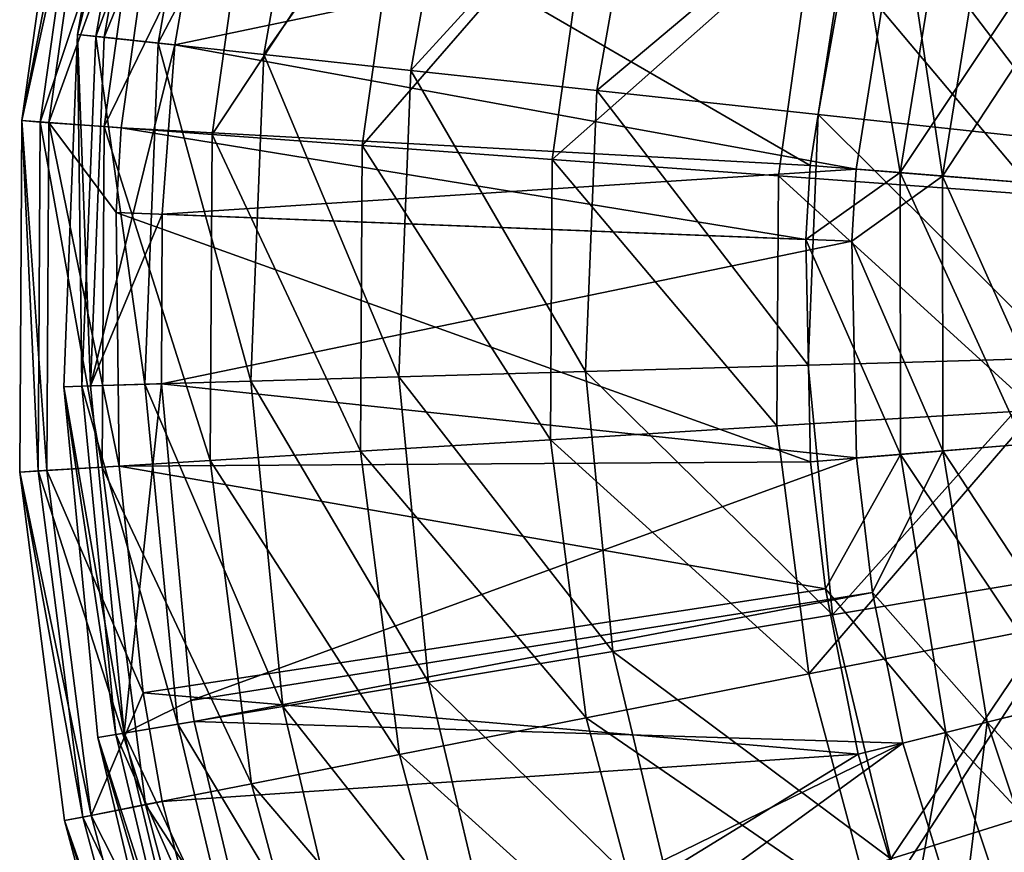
# Model space of a CAD drawing. Extents: x -239 to 258, y 86 to 555.
# Tile 8 of 256: x -239 to -198, y 178 to 213. Entities that reach past the tile are written whole.
import ezdxf

# ---------------------------------------------------------------- set-up
doc = ezdxf.new("R2010")
doc.units = 0
doc.header["$LTSCALE"] = 25.4
doc.layers.get('0').update_dxf_attribs({"color": 13, "linetype": 'CONTINUOUS'})

# ---------------------------------------------------------------- blocks, each defined once
blk = doc.blocks.new('PEAR-III-7794_1_STL')
at = {"color": 7}
mesh = blk.add_polyface(dxfattribs=at)
corners = [(-236.406, 212.075, 282.351), (-232.745, 226.317, 296.545), (-235.298, 211.955, 296.545), (-233.826, 226.587, 282.351)]
mesh.append_faces([[corners[k] for k in face] for face in [(0, 1, 2), (1, 0, 3)]], dxfattribs={"vtx0": -1, "color": 7})
mesh = blk.add_polyface(dxfattribs=at)
corners = [(-233.086, 226.402, 268.133), (-236.406, 212.075, 282.351), (-235.648, 211.993, 268.133), (-233.826, 226.587, 282.351)]
mesh.append_faces([[corners[k] for k in face] for face in [(0, 1, 2), (1, 0, 3)]], dxfattribs={"vtx0": -1, "color": 7})
mesh = blk.add_polyface(dxfattribs=at)
corners = [(-230.538, 225.767, 254.139), (-235.648, 211.993, 268.133), (-233.036, 211.711, 254.139), (-233.086, 226.402, 268.133)]
mesh.append_faces([[corners[k] for k in face] for face in [(0, 1, 2), (1, 0, 3)]], dxfattribs={"vtx0": -1, "color": 7})
mesh = blk.add_polyface(dxfattribs=at)
corners = [(-232.745, 226.317, 296.545), (-230.072, 224.737, 310.47), (-235.298, 211.955, 296.545)]
mesh.append_faces([[corners[k] for k in face] for face in [(0, 1, 2)]], dxfattribs={"color": 7})
mesh = blk.add_polyface(dxfattribs=at)
corners = [(-226.225, 224.692, 240.612), (-233.036, 211.711, 254.139), (-228.618, 211.233, 240.612), (-230.538, 225.767, 254.139)]
mesh.append_faces([[corners[k] for k in face] for face in [(0, 1, 2), (1, 0, 3)]], dxfattribs={"vtx0": -1, "color": 7})
mesh = blk.add_polyface(dxfattribs=at)
corners = [(-230.072, 224.737, 310.47), (-232.344, 211.636, 310.47), (-235.298, 211.955, 296.545)]
mesh.append_faces([[corners[k] for k in face] for face in [(0, 1, 2)]], dxfattribs={"color": 7})
mesh = blk.add_polyface(dxfattribs=at)
corners = [(-230.072, 224.737, 310.47), (-202.008, 217.997, 412.288), (-232.344, 211.636, 310.47)]
mesh.append_faces([[corners[k] for k in face] for face in [(0, 1, 2)]], dxfattribs={"color": 7})
mesh = blk.add_polyface(dxfattribs=at)
corners = [(-220.223, 223.197, 227.788), (-228.618, 211.233, 240.612), (-222.468, 210.569, 227.788), (-226.225, 224.692, 240.612)]
mesh.append_faces([[corners[k] for k in face] for face in [(0, 1, 2), (1, 0, 3)]], dxfattribs={"vtx0": -1, "color": 7})
mesh = blk.add_polyface(dxfattribs=at)
corners = [(-235.584, 222.787, 296.833), (-238.74, 208.47, 282.375), (-237.608, 208.387, 296.833), (-236.695, 223.02, 282.375)]
mesh.append_faces([[corners[k] for k in face] for face in [(0, 1, 2), (1, 0, 3)]], dxfattribs={"vtx0": -1, "color": 7})
mesh = blk.add_polyface(dxfattribs=at)
corners = [(-238.74, 208.47, 282.375), (-235.935, 222.861, 267.894), (-237.965, 208.413, 267.894), (-236.695, 223.02, 282.375)]
mesh.append_faces([[corners[k] for k in face] for face in [(0, 1, 2), (1, 0, 3)]], dxfattribs={"vtx0": -1, "color": 7})
mesh = blk.add_polyface(dxfattribs=at)
corners = [(-237.965, 208.413, 267.894), (-233.316, 222.312, 253.641), (-235.297, 208.219, 253.641), (-235.935, 222.861, 267.894)]
mesh.append_faces([[corners[k] for k in face] for face in [(0, 1, 2), (1, 0, 3)]], dxfattribs={"vtx0": -1, "color": 7})
mesh = blk.add_polyface(dxfattribs=at)
corners = [(-212.637, 221.306, 215.889), (-222.468, 210.569, 227.788), (-214.695, 209.729, 215.889), (-220.223, 223.197, 227.788)]
mesh.append_faces([[corners[k] for k in face] for face in [(0, 1, 2), (1, 0, 3)]], dxfattribs={"vtx0": -1, "color": 7})
mesh = blk.add_polyface(dxfattribs=at)
corners = [(-232.622, 222.167, 311.015), (-237.608, 208.387, 296.833), (-234.589, 208.167, 311.015), (-235.584, 222.787, 296.833)]
mesh.append_faces([[corners[k] for k in face] for face in [(0, 1, 2), (1, 0, 3)]], dxfattribs={"vtx0": -1, "color": 7})
mesh = blk.add_polyface(dxfattribs=at)
corners = [(-235.297, 208.219, 253.641), (-228.886, 221.384, 239.864), (-230.782, 207.89, 239.864), (-233.316, 222.312, 253.641)]
mesh.append_faces([[corners[k] for k in face] for face in [(0, 1, 2), (1, 0, 3)]], dxfattribs={"vtx0": -1, "color": 7})
mesh = blk.add_polyface(dxfattribs=at)
corners = [(-232.622, 222.167, 311.015), (-234.589, 208.167, 311.015), (-205.763, 206.595, 412.833)]
mesh.append_faces([[corners[k] for k in face] for face in [(0, 1, 2)]], dxfattribs={"color": 7})
mesh = blk.add_polyface(dxfattribs=at)
corners = [(-232.622, 222.167, 311.015), (-205.763, 206.595, 412.833), (-203.984, 218, 412.833)]
mesh.append_faces([[corners[k] for k in face] for face in [(0, 1, 2)]], dxfattribs={"color": 7})
mesh = blk.add_polyface(dxfattribs=at)
corners = [(-230.782, 207.89, 239.864), (-222.72, 220.093, 226.802), (-224.499, 207.431, 226.802), (-228.886, 221.384, 239.864)]
mesh.append_faces([[corners[k] for k in face] for face in [(0, 1, 2), (1, 0, 3)]], dxfattribs={"vtx0": -1, "color": 7})
mesh = blk.add_polyface(dxfattribs=at)
corners = [(-203.597, 219.053, 205.121), (-214.695, 209.729, 215.889), (-205.433, 208.728, 205.121), (-212.637, 221.306, 215.889)]
mesh.append_faces([[corners[k] for k in face] for face in [(0, 1, 2), (1, 0, 3)]], dxfattribs={"vtx0": -1, "color": 7})
mesh = blk.add_polyface(dxfattribs=at)
corners = [(-224.499, 207.431, 226.802), (-214.926, 218.46, 214.683), (-216.557, 206.852, 214.683), (-222.72, 220.093, 226.802)]
mesh.append_faces([[corners[k] for k in face] for face in [(0, 1, 2), (1, 0, 3)]], dxfattribs={"vtx0": -1, "color": 7})
mesh = blk.add_polyface(dxfattribs=at)
corners = [(-194.843, 207.583, 195.673), (-203.597, 219.053, 205.121), (-205.433, 208.728, 205.121), (-193.262, 216.477, 195.673)]
mesh.append_faces([[corners[k] for k in face] for face in [(0, 1, 2), (1, 0, 3)]], dxfattribs={"vtx0": -1, "color": 7})
mesh = blk.add_polyface(dxfattribs=at)
corners = [(-216.557, 206.852, 214.683), (-205.639, 216.515, 203.716), (-207.094, 206.163, 203.716), (-214.926, 218.46, 214.683)]
mesh.append_faces([[corners[k] for k in face] for face in [(0, 1, 2), (1, 0, 3)]], dxfattribs={"vtx0": -1, "color": 7})
mesh = blk.add_polyface(dxfattribs=at)
corners = [(-202.008, 217.997, 412.288), (-203.845, 206.441, 412.288), (-232.344, 211.636, 310.47)]
mesh.append_faces([[corners[k] for k in face] for face in [(0, 1, 2)]], dxfattribs={"color": 7})
mesh = blk.add_polyface(dxfattribs=at)
corners = [(-203.984, 218, 412.833), (-205.763, 206.595, 412.833), (-202.003, 206.295, 423.302)]
mesh.append_faces([[corners[k] for k in face] for face in [(0, 1, 2)]], dxfattribs={"color": 7})
mesh = blk.add_polyface(dxfattribs=at)
corners = [(-203.984, 218, 412.833), (-202.003, 206.295, 423.302), (-200.124, 217.923, 423.302)]
mesh.append_faces([[corners[k] for k in face] for face in [(0, 1, 2)]], dxfattribs={"color": 7})
mesh = blk.add_polyface(dxfattribs=at)
corners = [(-202.008, 217.997, 412.288), (-200.231, 206.153, 422.375), (-203.845, 206.441, 412.288)]
mesh.append_faces([[corners[k] for k in face] for face in [(0, 1, 2)]], dxfattribs={"color": 7})
mesh = blk.add_polyface(dxfattribs=at)
corners = [(-202.008, 217.997, 412.288), (-198.398, 217.5, 422.375), (-200.231, 206.153, 422.375)]
mesh.append_faces([[corners[k] for k in face] for face in [(0, 1, 2)]], dxfattribs={"color": 7})
mesh = blk.add_polyface(dxfattribs=at)
corners = [(-195.085, 216.686, 433.146), (-202.003, 206.295, 423.302), (-196.831, 205.882, 433.146), (-200.124, 217.923, 423.302)]
mesh.append_faces([[corners[k] for k in face] for face in [(0, 1, 2), (1, 0, 3)]], dxfattribs={"vtx0": -1, "color": 7})
mesh = blk.add_polyface(dxfattribs=at)
corners = [(-200.231, 206.153, 422.375), (-193.568, 216.314, 431.87), (-195.273, 205.758, 431.87), (-198.398, 217.5, 422.375)]
mesh.append_faces([[corners[k] for k in face] for face in [(0, 1, 2), (1, 0, 3)]], dxfattribs={"vtx0": -1, "color": 7})
mesh = blk.add_polyface(dxfattribs=at)
corners = [(-205.639, 216.515, 203.716), (-196.274, 205.374, 194.092), (-207.094, 206.163, 203.716), (-195.02, 214.291, 194.092)]
mesh.append_faces([[corners[k] for k in face] for face in [(0, 1, 2), (1, 0, 3)]], dxfattribs={"vtx0": -1, "color": 7})
mesh = blk.add_polyface(dxfattribs=at)
corners = [(-236.406, 212.075, 282.351), (-235.872, 197.379, 296.545), (-236.986, 197.347, 282.351), (-235.298, 211.955, 296.545)]
mesh.append_faces([[corners[k] for k in face] for face in [(0, 1, 2), (1, 0, 3)]], dxfattribs={"vtx0": -1, "color": 7})
mesh = blk.add_polyface(dxfattribs=at)
corners = [(-236.224, 197.369, 268.133), (-236.406, 212.075, 282.351), (-236.986, 197.347, 282.351), (-235.648, 211.993, 268.133)]
mesh.append_faces([[corners[k] for k in face] for face in [(0, 1, 2), (1, 0, 3)]], dxfattribs={"vtx0": -1, "color": 7})
mesh = blk.add_polyface(dxfattribs=at)
corners = [(-233.598, 197.445, 254.139), (-235.648, 211.993, 268.133), (-236.224, 197.369, 268.133), (-233.036, 211.711, 254.139)]
mesh.append_faces([[corners[k] for k in face] for face in [(0, 1, 2), (1, 0, 3)]], dxfattribs={"vtx0": -1, "color": 7})
mesh = blk.add_polyface(dxfattribs=at)
corners = [(-235.298, 211.955, 296.545), (-232.344, 211.636, 310.47), (-235.872, 197.379, 296.545)]
mesh.append_faces([[corners[k] for k in face] for face in [(0, 1, 2)]], dxfattribs={"color": 7})
mesh = blk.add_polyface(dxfattribs=at)
corners = [(-229.156, 197.574, 240.612), (-233.036, 211.711, 254.139), (-233.598, 197.445, 254.139), (-228.618, 211.233, 240.612)]
mesh.append_faces([[corners[k] for k in face] for face in [(0, 1, 2), (1, 0, 3)]], dxfattribs={"vtx0": -1, "color": 7})
mesh = blk.add_polyface(dxfattribs=at)
corners = [(-232.344, 211.636, 310.47), (-232.865, 204.56, 310.47), (-235.872, 197.379, 296.545)]
mesh.append_faces([[corners[k] for k in face] for face in [(0, 1, 2)]], dxfattribs={"color": 7})
mesh = blk.add_polyface(dxfattribs=at)
corners = [(-232.344, 211.636, 310.47), (-203.845, 206.441, 412.288), (-232.865, 204.56, 310.47)]
mesh.append_faces([[corners[k] for k in face] for face in [(0, 1, 2)]], dxfattribs={"color": 7})
mesh = blk.add_polyface(dxfattribs=at)
corners = [(-222.973, 197.753, 227.788), (-228.618, 211.233, 240.612), (-229.156, 197.574, 240.612), (-222.468, 210.569, 227.788)]
mesh.append_faces([[corners[k] for k in face] for face in [(0, 1, 2), (1, 0, 3)]], dxfattribs={"vtx0": -1, "color": 7})
mesh = blk.add_polyface(dxfattribs=at)
corners = [(-215.158, 197.979, 215.889), (-222.468, 210.569, 227.788), (-222.973, 197.753, 227.788), (-214.695, 209.729, 215.889)]
mesh.append_faces([[corners[k] for k in face] for face in [(0, 1, 2), (1, 0, 3)]], dxfattribs={"vtx0": -1, "color": 7})
mesh = blk.add_polyface(dxfattribs=at)
corners = [(-205.846, 198.249, 205.121), (-214.695, 209.729, 215.889), (-215.158, 197.979, 215.889), (-205.433, 208.728, 205.121)]
mesh.append_faces([[corners[k] for k in face] for face in [(0, 1, 2), (1, 0, 3)]], dxfattribs={"vtx0": -1, "color": 7})
mesh = blk.add_polyface(dxfattribs=at)
corners = [(-237.694, 193.846, 296.833), (-238.74, 208.47, 282.375), (-238.827, 193.777, 282.375), (-237.608, 208.387, 296.833)]
mesh.append_faces([[corners[k] for k in face] for face in [(0, 1, 2), (1, 0, 3)]], dxfattribs={"vtx0": -1, "color": 7})
mesh = blk.add_polyface(dxfattribs=at)
corners = [(-238.74, 208.47, 282.375), (-238.052, 193.824, 267.894), (-238.827, 193.777, 282.375), (-237.965, 208.413, 267.894)]
mesh.append_faces([[corners[k] for k in face] for face in [(0, 1, 2), (1, 0, 3)]], dxfattribs={"vtx0": -1, "color": 7})
mesh = blk.add_polyface(dxfattribs=at)
corners = [(-237.965, 208.413, 267.894), (-235.382, 193.987, 253.641), (-238.052, 193.824, 267.894), (-235.297, 208.219, 253.641)]
mesh.append_faces([[corners[k] for k in face] for face in [(0, 1, 2), (1, 0, 3)]], dxfattribs={"vtx0": -1, "color": 7})
mesh = blk.add_polyface(dxfattribs=at)
corners = [(-237.608, 208.387, 296.833), (-237.694, 193.846, 296.833), (-234.673, 194.03, 311.015)]
mesh.append_faces([[corners[k] for k in face] for face in [(0, 1, 2)]], dxfattribs={"color": 7})
mesh = blk.add_polyface(dxfattribs=at)
corners = [(-237.608, 208.387, 296.833), (-234.673, 194.03, 311.015), (-234.788, 204.636, 311.015)]
mesh.append_faces([[corners[k] for k in face] for face in [(0, 1, 2)]], dxfattribs={"color": 7})
mesh = blk.add_polyface(dxfattribs=at)
corners = [(-237.608, 208.387, 296.833), (-234.788, 204.636, 311.015), (-234.589, 208.167, 311.015)]
mesh.append_faces([[corners[k] for k in face] for face in [(0, 1, 2)]], dxfattribs={"color": 7})
mesh = blk.add_polyface(dxfattribs=at)
corners = [(-195.199, 198.557, 195.673), (-205.433, 208.728, 205.121), (-205.846, 198.249, 205.121), (-194.843, 207.583, 195.673)]
mesh.append_faces([[corners[k] for k in face] for face in [(0, 1, 2), (1, 0, 3)]], dxfattribs={"vtx0": -1, "color": 7})
mesh = blk.add_polyface(dxfattribs=at)
corners = [(-235.297, 208.219, 253.641), (-230.863, 194.262, 239.864), (-235.382, 193.987, 253.641), (-230.782, 207.89, 239.864)]
mesh.append_faces([[corners[k] for k in face] for face in [(0, 1, 2), (1, 0, 3)]], dxfattribs={"vtx0": -1, "color": 7})
mesh = blk.add_polyface(dxfattribs=at)
corners = [(-234.589, 208.167, 311.015), (-234.788, 204.636, 311.015), (-205.947, 203.5, 412.833)]
mesh.append_faces([[corners[k] for k in face] for face in [(0, 1, 2)]], dxfattribs={"color": 7})
mesh = blk.add_polyface(dxfattribs=at)
corners = [(-234.589, 208.167, 311.015), (-205.947, 203.5, 412.833), (-205.763, 206.595, 412.833)]
mesh.append_faces([[corners[k] for k in face] for face in [(0, 1, 2)]], dxfattribs={"color": 7})
mesh = blk.add_polyface(dxfattribs=at)
corners = [(-230.782, 207.89, 239.864), (-224.575, 194.646, 226.802), (-230.863, 194.262, 239.864), (-224.499, 207.431, 226.802)]
mesh.append_faces([[corners[k] for k in face] for face in [(0, 1, 2), (1, 0, 3)]], dxfattribs={"vtx0": -1, "color": 7})
mesh = blk.add_polyface(dxfattribs=at)
corners = [(-224.499, 207.431, 226.802), (-216.626, 195.131, 214.683), (-224.575, 194.646, 226.802), (-216.557, 206.852, 214.683)]
mesh.append_faces([[corners[k] for k in face] for face in [(0, 1, 2), (1, 0, 3)]], dxfattribs={"vtx0": -1, "color": 7})
mesh = blk.add_polyface(dxfattribs=at)
corners = [(-216.557, 206.852, 214.683), (-207.156, 195.708, 203.716), (-216.626, 195.131, 214.683), (-207.094, 206.163, 203.716)]
mesh.append_faces([[corners[k] for k in face] for face in [(0, 1, 2), (1, 0, 3)]], dxfattribs={"vtx0": -1, "color": 7})
mesh = blk.add_polyface(dxfattribs=at)
corners = [(-203.845, 206.441, 412.288), (-204.025, 203.425, 412.288), (-232.865, 204.56, 310.47)]
mesh.append_faces([[corners[k] for k in face] for face in [(0, 1, 2)]], dxfattribs={"color": 7})
mesh = blk.add_polyface(dxfattribs=at)
corners = [(-205.763, 206.595, 412.833), (-205.947, 203.5, 412.833), (-202.003, 206.295, 423.302)]
mesh.append_faces([[corners[k] for k in face] for face in [(0, 1, 2)]], dxfattribs={"color": 7})
mesh = blk.add_polyface(dxfattribs=at)
corners = [(-203.845, 206.441, 412.288), (-200.231, 206.153, 422.375), (-204.025, 203.425, 412.288)]
mesh.append_faces([[corners[k] for k in face] for face in [(0, 1, 2)]], dxfattribs={"color": 7})
mesh = blk.add_polyface(dxfattribs=at)
corners = [(-207.094, 206.163, 203.716), (-196.327, 196.369, 194.092), (-207.156, 195.708, 203.716), (-196.274, 205.374, 194.092)]
mesh.append_faces([[corners[k] for k in face] for face in [(0, 1, 2), (1, 0, 3)]], dxfattribs={"vtx0": -1, "color": 7})
mesh = blk.add_polyface(dxfattribs=at)
corners = [(-202.003, 206.295, 423.302), (-205.947, 203.5, 412.833), (-201.992, 194.515, 423.302)]
mesh.append_faces([[corners[k] for k in face] for face in [(0, 1, 2)]], dxfattribs={"color": 7})
mesh = blk.add_polyface(dxfattribs=at)
corners = [(-200.231, 206.153, 422.375), (-200.221, 194.66, 422.375), (-204.025, 203.425, 412.288)]
mesh.append_faces([[corners[k] for k in face] for face in [(0, 1, 2)]], dxfattribs={"color": 7})
mesh = blk.add_polyface(dxfattribs=at)
corners = [(-196.821, 194.937, 433.146), (-202.003, 206.295, 423.302), (-201.992, 194.515, 423.302), (-196.831, 205.882, 433.146)]
mesh.append_faces([[corners[k] for k in face] for face in [(0, 1, 2), (1, 0, 3)]], dxfattribs={"vtx0": -1, "color": 7})
mesh = blk.add_polyface(dxfattribs=at)
corners = [(-200.231, 206.153, 422.375), (-195.264, 195.064, 431.87), (-200.221, 194.66, 422.375), (-195.273, 205.758, 431.87)]
mesh.append_faces([[corners[k] for k in face] for face in [(0, 1, 2), (1, 0, 3)]], dxfattribs={"vtx0": -1, "color": 7})
mesh = blk.add_polyface(dxfattribs=at)
corners = [(-232.865, 204.56, 310.47), (-232.902, 197.465, 310.47), (-235.872, 197.379, 296.545)]
mesh.append_faces([[corners[k] for k in face] for face in [(0, 1, 2)]], dxfattribs={"color": 7})
mesh = blk.add_polyface(dxfattribs=at)
corners = [(-234.788, 204.636, 311.015), (-205.751, 194.208, 412.833), (-205.947, 203.5, 412.833)]
mesh.append_faces([[corners[k] for k in face] for face in [(0, 1, 2)]], dxfattribs={"color": 7})
mesh = blk.add_polyface(dxfattribs=at)
corners = [(-234.788, 204.636, 311.015), (-234.673, 194.03, 311.015), (-205.751, 194.208, 412.833)]
mesh.append_faces([[corners[k] for k in face] for face in [(0, 1, 2)]], dxfattribs={"color": 7})
mesh = blk.add_polyface(dxfattribs=at)
corners = [(-232.865, 204.56, 310.47), (-204.025, 203.425, 412.288), (-232.902, 197.465, 310.47)]
mesh.append_faces([[corners[k] for k in face] for face in [(0, 1, 2)]], dxfattribs={"color": 7})
mesh = blk.add_polyface(dxfattribs=at)
corners = [(-205.947, 203.5, 412.833), (-205.751, 194.208, 412.833), (-201.992, 194.515, 423.302)]
mesh.append_faces([[corners[k] for k in face] for face in [(0, 1, 2)]], dxfattribs={"color": 7})
mesh = blk.add_polyface(dxfattribs=at)
corners = [(-204.025, 203.425, 412.288), (-203.834, 194.365, 412.288), (-232.902, 197.465, 310.47)]
mesh.append_faces([[corners[k] for k in face] for face in [(0, 1, 2)]], dxfattribs={"color": 7})
mesh = blk.add_polyface(dxfattribs=at)
corners = [(-204.025, 203.425, 412.288), (-200.221, 194.66, 422.375), (-203.834, 194.365, 412.288)]
mesh.append_faces([[corners[k] for k in face] for face in [(0, 1, 2)]], dxfattribs={"color": 7})
mesh = blk.add_polyface(dxfattribs=at)
corners = [(-204.827, 187.811, 205.121), (-195.199, 198.557, 195.673), (-205.846, 198.249, 205.121), (-194.322, 189.566, 195.673)]
mesh.append_faces([[corners[k] for k in face] for face in [(0, 1, 2), (1, 0, 3)]], dxfattribs={"vtx0": -1, "color": 7})
mesh = blk.add_polyface(dxfattribs=at)
corners = [(-204.827, 187.811, 205.121), (-215.158, 197.979, 215.889), (-214.016, 186.276, 215.889), (-205.846, 198.249, 205.121)]
mesh.append_faces([[corners[k] for k in face] for face in [(0, 1, 2), (1, 0, 3)]], dxfattribs={"vtx0": -1, "color": 7})
mesh = blk.add_polyface(dxfattribs=at)
corners = [(-221.728, 184.987, 227.788), (-229.156, 197.574, 240.612), (-227.828, 183.968, 240.612), (-222.973, 197.753, 227.788)]
mesh.append_faces([[corners[k] for k in face] for face in [(0, 1, 2), (1, 0, 3)]], dxfattribs={"vtx0": -1, "color": 7})
mesh = blk.add_polyface(dxfattribs=at)
corners = [(-214.016, 186.276, 215.889), (-222.973, 197.753, 227.788), (-221.728, 184.987, 227.788), (-215.158, 197.979, 215.889)]
mesh.append_faces([[corners[k] for k in face] for face in [(0, 1, 2), (1, 0, 3)]], dxfattribs={"vtx0": -1, "color": 7})
mesh = blk.add_polyface(dxfattribs=at)
corners = [(-236.986, 197.347, 282.351), (-234.456, 182.861, 296.545), (-235.555, 182.677, 282.351), (-235.872, 197.379, 296.545)]
mesh.append_faces([[corners[k] for k in face] for face in [(0, 1, 2), (1, 0, 3)]], dxfattribs={"vtx0": -1, "color": 7})
mesh = blk.add_polyface(dxfattribs=at)
corners = [(-234.803, 182.803, 268.133), (-236.986, 197.347, 282.351), (-235.555, 182.677, 282.351), (-236.224, 197.369, 268.133)]
mesh.append_faces([[corners[k] for k in face] for face in [(0, 1, 2), (1, 0, 3)]], dxfattribs={"vtx0": -1, "color": 7})
mesh = blk.add_polyface(dxfattribs=at)
corners = [(-232.212, 183.236, 254.139), (-236.224, 197.369, 268.133), (-234.803, 182.803, 268.133), (-233.598, 197.445, 254.139)]
mesh.append_faces([[corners[k] for k in face] for face in [(0, 1, 2), (1, 0, 3)]], dxfattribs={"vtx0": -1, "color": 7})
mesh = blk.add_polyface(dxfattribs=at)
corners = [(-232.902, 197.465, 310.47), (-234.456, 182.861, 296.545), (-235.872, 197.379, 296.545)]
mesh.append_faces([[corners[k] for k in face] for face in [(0, 1, 2)]], dxfattribs={"color": 7})
mesh = blk.add_polyface(dxfattribs=at)
corners = [(-232.902, 197.465, 310.47), (-231.667, 184.226, 310.47), (-234.456, 182.861, 296.545)]
mesh.append_faces([[corners[k] for k in face] for face in [(0, 1, 2)]], dxfattribs={"color": 7})
mesh = blk.add_polyface(dxfattribs=at)
corners = [(-227.828, 183.968, 240.612), (-233.598, 197.445, 254.139), (-232.212, 183.236, 254.139), (-229.156, 197.574, 240.612)]
mesh.append_faces([[corners[k] for k in face] for face in [(0, 1, 2), (1, 0, 3)]], dxfattribs={"vtx0": -1, "color": 7})
mesh = blk.add_polyface(dxfattribs=at)
corners = [(-232.902, 197.465, 310.47), (-203.834, 194.365, 412.288), (-231.667, 184.226, 310.47)]
mesh.append_faces([[corners[k] for k in face] for face in [(0, 1, 2)]], dxfattribs={"color": 7})
mesh = blk.add_polyface(dxfattribs=at)
corners = [(-196.327, 196.369, 194.092), (-205.824, 185.339, 203.716), (-207.156, 195.708, 203.716), (-195.18, 187.437, 194.092)]
mesh.append_faces([[corners[k] for k in face] for face in [(0, 1, 2), (1, 0, 3)]], dxfattribs={"vtx0": -1, "color": 7})
mesh = blk.add_polyface(dxfattribs=at)
corners = [(-216.626, 195.131, 214.683), (-205.824, 185.339, 203.716), (-215.133, 183.504, 214.683), (-207.156, 195.708, 203.716)]
mesh.append_faces([[corners[k] for k in face] for face in [(0, 1, 2), (1, 0, 3)]], dxfattribs={"vtx0": -1, "color": 7})
mesh = blk.add_polyface(dxfattribs=at)
corners = [(-224.575, 194.646, 226.802), (-215.133, 183.504, 214.683), (-222.946, 181.964, 226.802), (-216.626, 195.131, 214.683)]
mesh.append_faces([[corners[k] for k in face] for face in [(0, 1, 2), (1, 0, 3)]], dxfattribs={"vtx0": -1, "color": 7})
mesh = blk.add_polyface(dxfattribs=at)
corners = [(-195.055, 184.136, 433.146), (-201.992, 194.515, 423.302), (-200.092, 182.89, 423.302), (-196.821, 194.937, 433.146)]
mesh.append_faces([[corners[k] for k in face] for face in [(0, 1, 2), (1, 0, 3)]], dxfattribs={"vtx0": -1, "color": 7})
mesh = blk.add_polyface(dxfattribs=at)
corners = [(-200.221, 194.66, 422.375), (-193.538, 184.511, 431.87), (-198.367, 183.317, 422.375), (-195.264, 195.064, 431.87)]
mesh.append_faces([[corners[k] for k in face] for face in [(0, 1, 2), (1, 0, 3)]], dxfattribs={"vtx0": -1, "color": 7})
mesh = blk.add_polyface(dxfattribs=at)
corners = [(-230.863, 194.262, 239.864), (-222.946, 181.964, 226.802), (-229.127, 180.746, 239.864), (-224.575, 194.646, 226.802)]
mesh.append_faces([[corners[k] for k in face] for face in [(0, 1, 2), (1, 0, 3)]], dxfattribs={"vtx0": -1, "color": 7})
mesh = blk.add_polyface(dxfattribs=at)
corners = [(-201.992, 194.515, 423.302), (-205.751, 194.208, 412.833), (-205.13, 188.891, 412.833)]
mesh.append_faces([[corners[k] for k in face] for face in [(0, 1, 2)]], dxfattribs={"color": 7})
mesh = blk.add_polyface(dxfattribs=at)
corners = [(-201.992, 194.515, 423.302), (-205.13, 188.891, 412.833), (-200.092, 182.89, 423.302)]
mesh.append_faces([[corners[k] for k in face] for face in [(0, 1, 2)]], dxfattribs={"color": 7})
mesh = blk.add_polyface(dxfattribs=at)
corners = [(-200.221, 194.66, 422.375), (-203.16, 188.739, 412.288), (-203.834, 194.365, 412.288)]
mesh.append_faces([[corners[k] for k in face] for face in [(0, 1, 2)]], dxfattribs={"color": 7})
mesh = blk.add_polyface(dxfattribs=at)
corners = [(-200.221, 194.66, 422.375), (-198.367, 183.317, 422.375), (-203.16, 188.739, 412.288)]
mesh.append_faces([[corners[k] for k in face] for face in [(0, 1, 2)]], dxfattribs={"color": 7})
mesh = blk.add_polyface(dxfattribs=at)
corners = [(-238.052, 193.824, 267.894), (-233.568, 179.871, 253.641), (-236.193, 179.353, 267.894), (-235.382, 193.987, 253.641)]
mesh.append_faces([[corners[k] for k in face] for face in [(0, 1, 2), (1, 0, 3)]], dxfattribs={"vtx0": -1, "color": 7})
mesh = blk.add_polyface(dxfattribs=at)
corners = [(-234.673, 194.03, 311.015), (-237.694, 193.846, 296.833), (-233.665, 184.548, 311.015)]
mesh.append_faces([[corners[k] for k in face] for face in [(0, 1, 2)]], dxfattribs={"color": 7})
mesh = blk.add_polyface(dxfattribs=at)
corners = [(-235.382, 193.987, 253.641), (-229.127, 180.746, 239.864), (-233.568, 179.871, 253.641), (-230.863, 194.262, 239.864)]
mesh.append_faces([[corners[k] for k in face] for face in [(0, 1, 2), (1, 0, 3)]], dxfattribs={"vtx0": -1, "color": 7})
mesh = blk.add_polyface(dxfattribs=at)
corners = [(-205.751, 194.208, 412.833), (-234.673, 194.03, 311.015), (-205.13, 188.891, 412.833)]
mesh.append_faces([[corners[k] for k in face] for face in [(0, 1, 2)]], dxfattribs={"color": 7})
mesh = blk.add_polyface(dxfattribs=at)
corners = [(-234.673, 194.03, 311.015), (-233.665, 184.548, 311.015), (-205.13, 188.891, 412.833)]
mesh.append_faces([[corners[k] for k in face] for face in [(0, 1, 2)]], dxfattribs={"color": 7})
mesh = blk.add_polyface(dxfattribs=at)
corners = [(-203.834, 194.365, 412.288), (-203.16, 188.739, 412.288), (-231.667, 184.226, 310.47)]
mesh.append_faces([[corners[k] for k in face] for face in [(0, 1, 2)]], dxfattribs={"color": 7})
mesh = blk.add_polyface(dxfattribs=at)
corners = [(-235.842, 179.423, 296.833), (-238.827, 193.777, 282.375), (-236.955, 179.203, 282.375), (-237.694, 193.846, 296.833)]
mesh.append_faces([[corners[k] for k in face] for face in [(0, 1, 2), (1, 0, 3)]], dxfattribs={"vtx0": -1, "color": 7})
mesh = blk.add_polyface(dxfattribs=at)
corners = [(-238.827, 193.777, 282.375), (-236.193, 179.353, 267.894), (-236.955, 179.203, 282.375), (-238.052, 193.824, 267.894)]
mesh.append_faces([[corners[k] for k in face] for face in [(0, 1, 2), (1, 0, 3)]], dxfattribs={"vtx0": -1, "color": 7})
mesh = blk.add_polyface(dxfattribs=at)
corners = [(-237.694, 193.846, 296.833), (-235.842, 179.423, 296.833), (-233.665, 184.548, 311.015)]
mesh.append_faces([[corners[k] for k in face] for face in [(0, 1, 2)]], dxfattribs={"color": 7})
mesh = blk.add_polyface(dxfattribs=at)
corners = [(-202.397, 177.609, 205.121), (-194.322, 189.566, 195.673), (-204.827, 187.811, 205.121), (-192.229, 180.778, 195.673)]
mesh.append_faces([[corners[k] for k in face] for face in [(0, 1, 2), (1, 0, 3)]], dxfattribs={"vtx0": -1, "color": 7})
mesh = blk.add_polyface(dxfattribs=at)
corners = [(-205.13, 188.891, 412.833), (-233.665, 184.548, 311.015), (-203.753, 181.984, 412.833)]
mesh.append_faces([[corners[k] for k in face] for face in [(0, 1, 2)]], dxfattribs={"color": 7})
mesh = blk.add_polyface(dxfattribs=at)
corners = [(-203.16, 188.739, 412.288), (-231.525, 183.351, 310.47), (-231.667, 184.226, 310.47)]
mesh.append_faces([[corners[k] for k in face] for face in [(0, 1, 2)]], dxfattribs={"color": 7})
mesh = blk.add_polyface(dxfattribs=at)
corners = [(-203.16, 188.739, 412.288), (-201.885, 182.446, 412.288), (-231.525, 183.351, 310.47)]
mesh.append_faces([[corners[k] for k in face] for face in [(0, 1, 2)]], dxfattribs={"color": 7})
mesh = blk.add_polyface(dxfattribs=at)
corners = [(-205.13, 188.891, 412.833), (-203.753, 181.984, 412.833), (-200.092, 182.89, 423.302)]
mesh.append_faces([[corners[k] for k in face] for face in [(0, 1, 2)]], dxfattribs={"color": 7})
mesh = blk.add_polyface(dxfattribs=at)
corners = [(-203.16, 188.739, 412.288), (-198.367, 183.317, 422.375), (-201.885, 182.446, 412.288)]
mesh.append_faces([[corners[k] for k in face] for face in [(0, 1, 2)]], dxfattribs={"color": 7})
mesh = blk.add_polyface(dxfattribs=at)
corners = [(-202.397, 177.609, 205.121), (-214.016, 186.276, 215.889), (-211.291, 174.837, 215.889), (-204.827, 187.811, 205.121)]
mesh.append_faces([[corners[k] for k in face] for face in [(0, 1, 2), (1, 0, 3)]], dxfattribs={"vtx0": -1, "color": 7})
mesh = blk.add_polyface(dxfattribs=at)
corners = [(-195.18, 187.437, 194.092), (-203.121, 175.24, 203.716), (-205.824, 185.339, 203.716), (-192.852, 178.737, 194.092)]
mesh.append_faces([[corners[k] for k in face] for face in [(0, 1, 2), (1, 0, 3)]], dxfattribs={"vtx0": -1, "color": 7})
mesh = blk.add_polyface(dxfattribs=at)
corners = [(-211.291, 174.837, 215.889), (-221.728, 184.987, 227.788), (-218.756, 172.511, 227.788), (-214.016, 186.276, 215.889)]
mesh.append_faces([[corners[k] for k in face] for face in [(0, 1, 2), (1, 0, 3)]], dxfattribs={"vtx0": -1, "color": 7})
mesh = blk.add_polyface(dxfattribs=at)
corners = [(-215.133, 183.504, 214.683), (-203.121, 175.24, 203.716), (-212.103, 172.18, 214.683), (-205.824, 185.339, 203.716)]
mesh.append_faces([[corners[k] for k in face] for face in [(0, 1, 2), (1, 0, 3)]], dxfattribs={"vtx0": -1, "color": 7})
mesh = blk.add_polyface(dxfattribs=at)
corners = [(-218.756, 172.511, 227.788), (-227.828, 183.968, 240.612), (-224.661, 170.67, 240.612), (-221.728, 184.987, 227.788)]
mesh.append_faces([[corners[k] for k in face] for face in [(0, 1, 2), (1, 0, 3)]], dxfattribs={"vtx0": -1, "color": 7})
mesh = blk.add_polyface(dxfattribs=at)
corners = [(-233.665, 184.548, 311.015), (-235.842, 179.423, 296.833), (-232.872, 180.008, 311.015)]
mesh.append_faces([[corners[k] for k in face] for face in [(0, 1, 2)]], dxfattribs={"color": 7})
mesh = blk.add_polyface(dxfattribs=at)
corners = [(-233.665, 184.548, 311.015), (-232.872, 180.008, 311.015), (-203.753, 181.984, 412.833)]
mesh.append_faces([[corners[k] for k in face] for face in [(0, 1, 2)]], dxfattribs={"color": 7})
mesh = blk.add_polyface(dxfattribs=at)
corners = [(-198.367, 183.317, 422.375), (-190.143, 174.372, 431.87), (-194.717, 172.418, 422.375), (-193.538, 184.511, 431.87)]
mesh.append_faces([[corners[k] for k in face] for face in [(0, 1, 2), (1, 0, 3)]], dxfattribs={"vtx0": -1, "color": 7})
mesh = blk.add_polyface(dxfattribs=at)
corners = [(-231.667, 184.226, 310.47), (-231.525, 183.351, 310.47), (-234.456, 182.861, 296.545)]
mesh.append_faces([[corners[k] for k in face] for face in [(0, 1, 2)]], dxfattribs={"color": 7})
mesh = blk.add_polyface(dxfattribs=at)
corners = [(-191.58, 173.758, 433.146), (-200.092, 182.89, 423.302), (-196.351, 171.72, 423.302), (-195.055, 184.136, 433.146)]
mesh.append_faces([[corners[k] for k in face] for face in [(0, 1, 2), (1, 0, 3)]], dxfattribs={"vtx0": -1, "color": 7})
mesh = blk.add_polyface(dxfattribs=at)
corners = [(-224.661, 170.67, 240.612), (-232.212, 183.236, 254.139), (-228.904, 169.348, 254.139), (-227.828, 183.968, 240.612)]
mesh.append_faces([[corners[k] for k in face] for face in [(0, 1, 2), (1, 0, 3)]], dxfattribs={"vtx0": -1, "color": 7})
mesh = blk.add_polyface(dxfattribs=at)
corners = [(-234.456, 182.861, 296.545), (-228.239, 169.555, 310.47), (-231.076, 168.671, 296.545), (-231.525, 183.351, 310.47)]
mesh.append_faces([[corners[k] for k in face] for face in [(0, 1, 2), (1, 0, 3)]], dxfattribs={"vtx0": -1, "color": 7})
mesh = blk.add_polyface(dxfattribs=at)
corners = [(-231.525, 183.351, 310.47), (-201.885, 182.446, 412.288), (-228.239, 169.555, 310.47)]
mesh.append_faces([[corners[k] for k in face] for face in [(0, 1, 2)]], dxfattribs={"color": 7})
mesh = blk.add_polyface(dxfattribs=at)
corners = [(-222.946, 181.964, 226.802), (-212.103, 172.18, 214.683), (-219.641, 169.613, 226.802), (-215.133, 183.504, 214.683)]
mesh.append_faces([[corners[k] for k in face] for face in [(0, 1, 2), (1, 0, 3)]], dxfattribs={"vtx0": -1, "color": 7})
mesh = blk.add_polyface(dxfattribs=at)
corners = [(-198.367, 183.317, 422.375), (-199.446, 174.504, 412.288), (-201.885, 182.446, 412.288)]
mesh.append_faces([[corners[k] for k in face] for face in [(0, 1, 2)]], dxfattribs={"color": 7})
mesh = blk.add_polyface(dxfattribs=at)
corners = [(-198.367, 183.317, 422.375), (-194.717, 172.418, 422.375), (-199.446, 174.504, 412.288)]
mesh.append_faces([[corners[k] for k in face] for face in [(0, 1, 2)]], dxfattribs={"color": 7})
mesh = blk.add_polyface(dxfattribs=at)
corners = [(-235.555, 182.677, 282.351), (-231.076, 168.671, 296.545), (-232.14, 168.339, 282.351), (-234.456, 182.861, 296.545)]
mesh.append_faces([[corners[k] for k in face] for face in [(0, 1, 2), (1, 0, 3)]], dxfattribs={"vtx0": -1, "color": 7})
mesh = blk.add_polyface(dxfattribs=at)
corners = [(-228.904, 169.348, 254.139), (-234.803, 182.803, 268.133), (-231.412, 168.566, 268.133), (-232.212, 183.236, 254.139)]
mesh.append_faces([[corners[k] for k in face] for face in [(0, 1, 2), (1, 0, 3)]], dxfattribs={"vtx0": -1, "color": 7})
mesh = blk.add_polyface(dxfattribs=at)
corners = [(-200.092, 182.89, 423.302), (-203.753, 181.984, 412.833), (-201.564, 174.7, 412.833)]
mesh.append_faces([[corners[k] for k in face] for face in [(0, 1, 2)]], dxfattribs={"color": 7})
mesh = blk.add_polyface(dxfattribs=at)
corners = [(-200.092, 182.89, 423.302), (-201.564, 174.7, 412.833), (-196.351, 171.72, 423.302)]
mesh.append_faces([[corners[k] for k in face] for face in [(0, 1, 2)]], dxfattribs={"color": 7})
mesh = blk.add_polyface(dxfattribs=at)
corners = [(-231.412, 168.566, 268.133), (-235.555, 182.677, 282.351), (-232.14, 168.339, 282.351), (-234.803, 182.803, 268.133)]
mesh.append_faces([[corners[k] for k in face] for face in [(0, 1, 2), (1, 0, 3)]], dxfattribs={"vtx0": -1, "color": 7})
mesh = blk.add_polyface(dxfattribs=at)
corners = [(-201.885, 182.446, 412.288), (-226.526, 164.517, 310.47), (-228.239, 169.555, 310.47)]
mesh.append_faces([[corners[k] for k in face] for face in [(0, 1, 2)]], dxfattribs={"color": 7})
mesh = blk.add_polyface(dxfattribs=at)
corners = [(-201.885, 182.446, 412.288), (-199.446, 174.504, 412.288), (-226.526, 164.517, 310.47)]
mesh.append_faces([[corners[k] for k in face] for face in [(0, 1, 2)]], dxfattribs={"color": 7})
mesh = blk.add_polyface(dxfattribs=at)
corners = [(-203.753, 181.984, 412.833), (-232.872, 180.008, 311.015), (-229.218, 166.351, 311.015)]
mesh.append_faces([[corners[k] for k in face] for face in [(0, 1, 2)]], dxfattribs={"color": 7})
mesh = blk.add_polyface(dxfattribs=at)
corners = [(-203.753, 181.984, 412.833), (-229.218, 166.351, 311.015), (-201.564, 174.7, 412.833)]
mesh.append_faces([[corners[k] for k in face] for face in [(0, 1, 2)]], dxfattribs={"color": 7})
mesh = blk.add_polyface(dxfattribs=at)
corners = [(-229.127, 180.746, 239.864), (-219.641, 169.613, 226.802), (-225.605, 167.582, 239.864), (-222.946, 181.964, 226.802)]
mesh.append_faces([[corners[k] for k in face] for face in [(0, 1, 2), (1, 0, 3)]], dxfattribs={"vtx0": -1, "color": 7})
mesh = blk.add_polyface(dxfattribs=at)
corners = [(-233.568, 179.871, 253.641), (-225.605, 167.582, 239.864), (-229.89, 166.122, 253.641), (-229.127, 180.746, 239.864)]
mesh.append_faces([[corners[k] for k in face] for face in [(0, 1, 2), (1, 0, 3)]], dxfattribs={"vtx0": -1, "color": 7})
mesh = blk.add_polyface(dxfattribs=at)
corners = [(-198.601, 167.833, 205.121), (-192.229, 180.778, 195.673), (-202.397, 177.609, 205.121), (-188.958, 172.357, 195.673)]
mesh.append_faces([[corners[k] for k in face] for face in [(0, 1, 2), (1, 0, 3)]], dxfattribs={"vtx0": -1, "color": 7})
mesh = blk.add_polyface(dxfattribs=at)
corners = [(-229.218, 166.351, 311.015), (-235.842, 179.423, 296.833), (-232.083, 165.375, 296.833), (-232.872, 180.008, 311.015)]
mesh.append_faces([[corners[k] for k in face] for face in [(0, 1, 2), (1, 0, 3)]], dxfattribs={"vtx0": -1, "color": 7})
mesh = blk.add_polyface(dxfattribs=at)
corners = [(-236.193, 179.353, 267.894), (-229.89, 166.122, 253.641), (-232.422, 165.26, 267.894), (-233.568, 179.871, 253.641)]
mesh.append_faces([[corners[k] for k in face] for face in [(0, 1, 2), (1, 0, 3)]], dxfattribs={"vtx0": -1, "color": 7})
mesh = blk.add_polyface(dxfattribs=at)
corners = [(-232.083, 165.375, 296.833), (-236.955, 179.203, 282.375), (-233.157, 165.009, 282.375), (-235.842, 179.423, 296.833)]
mesh.append_faces([[corners[k] for k in face] for face in [(0, 1, 2), (1, 0, 3)]], dxfattribs={"vtx0": -1, "color": 7})
mesh = blk.add_polyface(dxfattribs=at)
corners = [(-236.955, 179.203, 282.375), (-232.422, 165.26, 267.894), (-233.157, 165.009, 282.375), (-236.193, 179.353, 267.894)]
mesh.append_faces([[corners[k] for k in face] for face in [(0, 1, 2), (1, 0, 3)]], dxfattribs={"vtx0": -1, "color": 7})
mesh = blk.add_polyface(dxfattribs=at)
corners = [(-192.852, 178.737, 194.092), (-199.097, 165.59, 203.716), (-203.121, 175.24, 203.716), (-189.386, 170.426, 194.092)]
mesh.append_faces([[corners[k] for k in face] for face in [(0, 1, 2), (1, 0, 3)]], dxfattribs={"vtx0": -1, "color": 7})

msp = doc.modelspace()

# ---------------------------------------------------------------- block references
at = {"color": 0}
msp.add_blockref('PEAR-III-7794_1_STL', (0, 0), dxfattribs=at)

doc.saveas('drawing.dxf')
